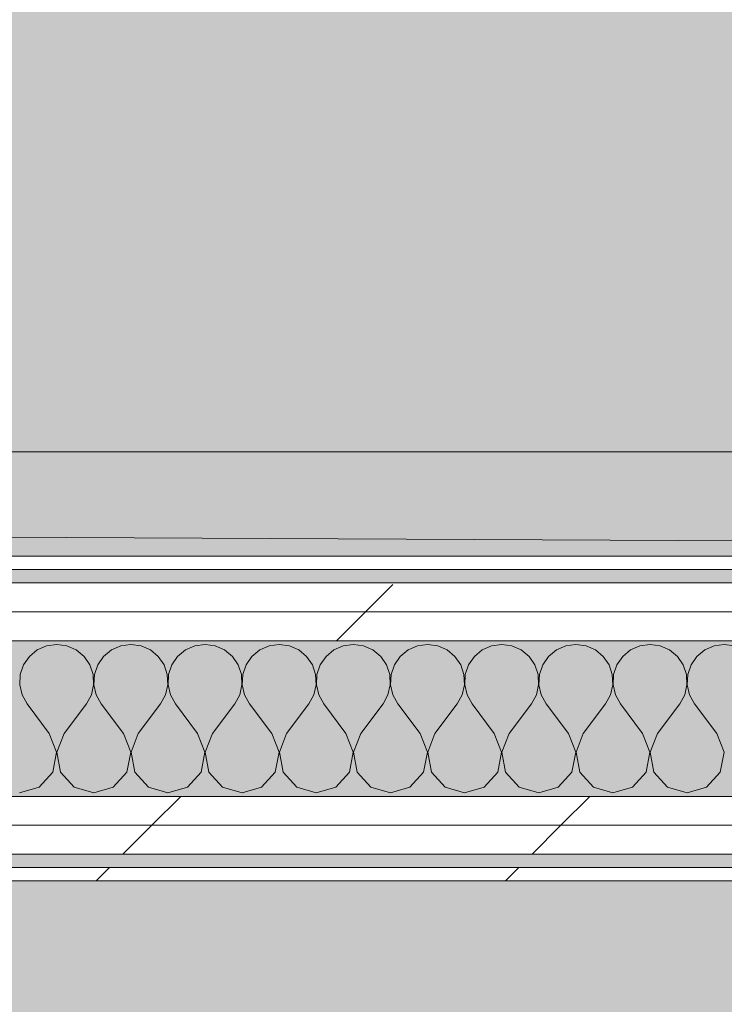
# Model space of a CAD drawing. Header units: millimetres. Extents: x -40968 to 13979, y -19284 to 4746.
# Tile 147 of 173: x -1317 to -1000, y -17332 to -16890. Entities that reach past the tile are written whole.
import ezdxf
from ezdxf.enums import TextEntityAlignment as Align

# ---------------------------------------------------------------- set-up
doc = ezdxf.new("R2010")
doc.units = ezdxf.units.MM
doc.header["$MEASUREMENT"] = 0
doc.linetypes.add('Wipeout_Contour', pattern=[1000, 0, -1000])
for name, color, linetype in [('14_PAV_Paviment existent', 7, 'Continuous'), ('Nuevo_05_AUX_Treball', 7, 'Continuous'), ('Nuevo_08_E_Envans secs', 7, 'Continuous')]:
    doc.layers.add(name, color=color, linetype=linetype)
for name, color, linetype, lineweight, true_color in [('14_PAV_Paviment existent_Pluma_Nº__102', 7, 'Continuous', 5, 0xcccccc), ('Nuevo_05_AUX_Treball_Pluma_Nº__3', 7, 'Continuous', 5, 0xa4a4a4), ('Nuevo_08_E_Envans secs_Pluma_Nº__102', 7, 'Continuous', 5, 0xcccccc), ('Nuevo_08_E_Envans secs_Pluma_Nº__171', 171, 'Continuous', 13, 0xaaaaff), ('Nuevo_08_E_Envans secs_Pluma_Nº__177', 7, 'Continuous', 15, 0xf7e046)]:
    doc.layers.add(name, color=color, linetype=linetype, lineweight=lineweight, true_color=true_color)
for name, color, linetype, lineweight in [('14_PAV_Paviment existent_Pluma_Nº__89', 7, 'Continuous', 5), ('Nuevo_08_E_Envans secs_Pluma_Nº__1', 7, 'Continuous', 5), ('Nuevo_Sellos de Zona Archicad_Pluma_Nº__1', 7, 'Continuous', 5)]:
    doc.layers.add(name, color=color, linetype=linetype, lineweight=lineweight)
doc.styles.add('Estilo_Generado_1', font='txt')
pattern_1 = [(45, (0, 0), (-183.8478, 183.8478), [195, -65]), (45, (7e-14, 183.85), (-183.8478, 183.8478), [195, -65])]

# ---------------------------------------------------------------- blocks, each defined once
blk = doc.blocks.new('Planta 2_Passadís_5_1', base_point=(-1416.7, 3400.2))
at = {"layer": 'Nuevo_05_AUX_Treball', "linetype": 'Continuous', "lineweight": 0, "true_color": 0xe5e5e5}
blk.add_hatch(color=254, dxfattribs=at).paths.add_polyline_path([(-28277.4, 3863.45), (-28277.4, 2109.55), (-1619.32, 2109.55), (-1682.64, -12338.98), (-3637.99, -12338.98), (-3641.2, -17111.12), (363.89, -17130.66), (363.89, -11988.98), (6068.89, -11988.98), (6068.89, -9207.42), (358.89, -9207.42), (358.89, 2108.94), (7332.11, 2109.55), (7331.95, 3863.45)])
at = {"layer": 'Nuevo_05_AUX_Treball_Pluma_Nº__3', "color": 253, "linetype": 'Continuous', "lineweight": 5, "true_color": 0xa4a4a4, "flags": 128}
blk.add_lwpolyline([(-28277.4, 3863.45), (-28277.4, 2109.55), (-1619.32, 2109.55), (-1682.64, -12338.98), (-3637.99, -12338.98), (-3641.2, -17111.12), (363.89, -17130.66), (363.89, -11988.98), (6068.89, -11988.98), (6068.89, -9207.42), (358.89, -9207.42), (358.89, 2108.94), (7332.11, 2109.55), (7331.95, 3863.45)], close=True, dxfattribs=at)
at = {"layer": 'Nuevo_Sellos de Zona Archicad_Pluma_Nº__1', "color": 7, "lineweight": 5, "style": 'Estilo_Generado_1'}
for tag, p in [('ROOM_NAME', (-1416.7, 3342.05)), ('ROOM_NUMBER', (-1416.7, 3117.65)), ('ROOM_AREA', (-1416.7, 2890.28))]:
    blk.add_attdef(tag, text='', height=120, dxfattribs=at).set_placement(p, align=Align.TOP_LEFT)
blk = doc.blocks.new('Forjado_2_1', base_point=(7463.44, -18947.87))
at = {"layer": '14_PAV_Paviment existent_Pluma_Nº__102', "linetype": 'Continuous', "lineweight": 0, "true_color": 0x333333}
blk.add_hatch(color=250, dxfattribs=at).paths.add_polyline_path([(7463.44, -18947.87), (7463.44, -17083.98), (-28136.2, -17083.98), (-28146.06, -18947.87)])
at = {"layer": '14_PAV_Paviment existent_Pluma_Nº__89', "color": 7, "linetype": 'Continuous', "lineweight": 5, "flags": 128}
blk.add_lwpolyline([(7463.44, -18947.87), (-28146.06, -18947.87), (-28136.2, -17083.98), (7463.44, -17083.98)], close=True, dxfattribs=at)
blk = doc.blocks.new('*X138')
at = {"layer": 'Nuevo_08_E_Envans secs_Pluma_Nº__102', "color": 254, "linetype": 'Continuous', "lineweight": 5, "true_color": 0xcccccc}
for p, q in [((-1304.55, -17171.28), (-1308.76, -17173.13)), ((-1300, -17170.64), (-1304.55, -17171.28)), ((-1295.45, -17171.28), (-1300, -17170.64)), ((-1291.24, -17173.13), (-1295.45, -17171.28)), ((-1271.22, -17171.28), (-1275.43, -17173.13)), ((-1266.67, -17170.64), (-1271.22, -17171.28)), ((-1262.11, -17171.28), (-1266.67, -17170.64)), ((-1257.9, -17173.13), (-1262.11, -17171.28)), ((-1237.89, -17171.28), (-1242.1, -17173.13)), ((-1233.33, -17170.64), (-1237.89, -17171.28)), ((-1228.78, -17171.28), (-1233.33, -17170.64)), ((-1224.57, -17173.13), (-1228.78, -17171.28)), ((-1204.55, -17171.28), (-1208.76, -17173.13)), ((-1200, -17170.64), (-1204.55, -17171.28)), ((-1195.45, -17171.28), (-1200, -17170.64)), ((-1191.24, -17173.13), (-1195.45, -17171.28)), ((-1171.22, -17171.28), (-1175.43, -17173.13)), ((-1166.67, -17170.64), (-1171.22, -17171.28)), ((-1162.11, -17171.28), (-1166.67, -17170.64)), ((-1157.9, -17173.13), (-1162.11, -17171.28)), ((-1137.89, -17171.28), (-1142.1, -17173.13)), ((-1133.33, -17170.64), (-1137.89, -17171.28)), ((-1128.78, -17171.28), (-1133.33, -17170.64)), ((-1124.57, -17173.13), (-1128.78, -17171.28)), ((-1104.55, -17171.28), (-1108.76, -17173.13)), ((-1100, -17170.64), (-1104.55, -17171.28)), ((-1095.45, -17171.28), (-1100, -17170.64)), ((-1091.24, -17173.13), (-1095.45, -17171.28)), ((-1071.22, -17171.28), (-1075.43, -17173.13)), ((-1066.67, -17170.64), (-1071.22, -17171.28)), ((-1062.11, -17171.28), (-1066.67, -17170.64)), ((-1057.9, -17173.13), (-1062.11, -17171.28)), ((-1037.89, -17171.28), (-1042.1, -17173.13)), ((-1033.33, -17170.64), (-1037.89, -17171.28)), ((-1028.78, -17171.28), (-1033.33, -17170.64)), ((-1024.57, -17173.13), (-1028.78, -17171.28)), ((-1004.55, -17171.28), (-1008.76, -17173.13)), ((-1000, -17170.64), (-1004.55, -17171.28)), ((-995.45, -17171.28), (-1000, -17170.64)), ((-1312.3, -17176.07), (-1314.91, -17179.86)), ((-1308.76, -17173.13), (-1312.3, -17176.07)), ((-1287.7, -17176.07), (-1291.24, -17173.13)), ((-1285.09, -17179.86), (-1287.7, -17176.07)), ((-1278.97, -17176.07), (-1281.57, -17179.86)), ((-1275.43, -17173.13), (-1278.97, -17176.07)), ((-1254.36, -17176.07), (-1257.9, -17173.13)), ((-1251.76, -17179.86), (-1254.36, -17176.07)), ((-1245.64, -17176.07), (-1248.24, -17179.86)), ((-1242.1, -17173.13), (-1245.64, -17176.07)), ((-1221.03, -17176.07), (-1224.57, -17173.13)), ((-1218.43, -17179.86), (-1221.03, -17176.07)), ((-1212.3, -17176.07), (-1214.91, -17179.86)), ((-1208.76, -17173.13), (-1212.3, -17176.07)), ((-1187.7, -17176.07), (-1191.24, -17173.13)), ((-1185.09, -17179.86), (-1187.7, -17176.07)), ((-1178.97, -17176.07), (-1181.57, -17179.86)), ((-1175.43, -17173.13), (-1178.97, -17176.07)), ((-1154.36, -17176.07), (-1157.9, -17173.13)), ((-1151.76, -17179.86), (-1154.36, -17176.07)), ((-1145.64, -17176.07), (-1148.24, -17179.86)), ((-1142.1, -17173.13), (-1145.64, -17176.07)), ((-1121.03, -17176.07), (-1124.57, -17173.13)), ((-1118.43, -17179.86), (-1121.03, -17176.07)), ((-1112.3, -17176.07), (-1114.91, -17179.86)), ((-1108.76, -17173.13), (-1112.3, -17176.07)), ((-1087.7, -17176.07), (-1091.24, -17173.13)), ((-1085.09, -17179.86), (-1087.7, -17176.07)), ((-1078.97, -17176.07), (-1081.57, -17179.86)), ((-1075.43, -17173.13), (-1078.97, -17176.07)), ((-1054.36, -17176.07), (-1057.9, -17173.13)), ((-1051.76, -17179.86), (-1054.36, -17176.07)), ((-1045.64, -17176.07), (-1048.24, -17179.86)), ((-1042.1, -17173.13), (-1045.64, -17176.07)), ((-1021.03, -17176.07), (-1024.57, -17173.13)), ((-1018.43, -17179.86), (-1021.03, -17176.07)), ((-1012.3, -17176.07), (-1014.91, -17179.86)), ((-1008.76, -17173.13), (-1012.3, -17176.07)), ((-1314.91, -17179.86), (-1316.38, -17184.21)), ((-1283.62, -17184.21), (-1285.09, -17179.86)), ((-1281.57, -17179.86), (-1283.04, -17184.21)), ((-1250.29, -17184.21), (-1251.76, -17179.86)), ((-1248.24, -17179.86), (-1249.71, -17184.21)), ((-1216.96, -17184.21), (-1218.43, -17179.86)), ((-1214.91, -17179.86), (-1216.38, -17184.21)), ((-1183.62, -17184.21), (-1185.09, -17179.86)), ((-1181.57, -17179.86), (-1183.04, -17184.21)), ((-1150.29, -17184.21), (-1151.76, -17179.86)), ((-1148.24, -17179.86), (-1149.71, -17184.21)), ((-1116.96, -17184.21), (-1118.43, -17179.86)), ((-1114.91, -17179.86), (-1116.38, -17184.21)), ((-1083.62, -17184.21), (-1085.09, -17179.86)), ((-1081.57, -17179.86), (-1083.04, -17184.21)), ((-1050.29, -17184.21), (-1051.76, -17179.86)), ((-1048.24, -17179.86), (-1049.71, -17184.21)), ((-1016.96, -17184.21), (-1018.43, -17179.86)), ((-1014.91, -17179.86), (-1016.38, -17184.21)), ((-1316.38, -17184.21), (-1316.6, -17188.81)), ((-1283.4, -17188.81), (-1283.62, -17184.21)), ((-1283.04, -17184.21), (-1283.27, -17188.81)), ((-1250.07, -17188.81), (-1250.29, -17184.21)), ((-1249.71, -17184.21), (-1249.93, -17188.81)), ((-1216.73, -17188.81), (-1216.96, -17184.21)), ((-1216.38, -17184.21), (-1216.6, -17188.81)), ((-1183.4, -17188.81), (-1183.62, -17184.21)), ((-1183.04, -17184.21), (-1183.27, -17188.81)), ((-1150.07, -17188.81), (-1150.29, -17184.21)), ((-1149.71, -17184.21), (-1149.93, -17188.81)), ((-1116.73, -17188.81), (-1116.96, -17184.21)), ((-1116.38, -17184.21), (-1116.6, -17188.81)), ((-1083.4, -17188.81), (-1083.62, -17184.21)), ((-1083.04, -17184.21), (-1083.27, -17188.81)), ((-1050.07, -17188.81), (-1050.29, -17184.21)), ((-1049.71, -17184.21), (-1049.93, -17188.81)), ((-1016.73, -17188.81), (-1016.96, -17184.21)), ((-1016.38, -17184.21), (-1016.6, -17188.81)), ((-1316.6, -17188.81), (-1315.56, -17193.28)), ((-1284.44, -17193.28), (-1283.4, -17188.81)), ((-1283.27, -17188.81), (-1282.23, -17193.28)), ((-1251.11, -17193.28), (-1250.07, -17188.81)), ((-1249.93, -17188.81), (-1248.89, -17193.28)), ((-1217.77, -17193.28), (-1216.73, -17188.81)), ((-1216.6, -17188.81), (-1215.56, -17193.28)), ((-1184.44, -17193.28), (-1183.4, -17188.81)), ((-1183.27, -17188.81), (-1182.23, -17193.28)), ((-1151.11, -17193.28), (-1150.07, -17188.81)), ((-1149.93, -17188.81), (-1148.89, -17193.28)), ((-1117.77, -17193.28), (-1116.73, -17188.81)), ((-1116.6, -17188.81), (-1115.56, -17193.28)), ((-1084.44, -17193.28), (-1083.4, -17188.81)), ((-1083.27, -17188.81), (-1082.23, -17193.28)), ((-1051.11, -17193.28), (-1050.07, -17188.81)), ((-1049.93, -17188.81), (-1048.89, -17193.28)), ((-1017.77, -17193.28), (-1016.73, -17188.81)), ((-1016.6, -17188.81), (-1015.56, -17193.28)), ((-1315.56, -17193.28), (-1313.33, -17197.31)), ((-1286.67, -17197.31), (-1284.44, -17193.28)), ((-1282.23, -17193.28), (-1280, -17197.31)), ((-1253.33, -17197.31), (-1251.11, -17193.28)), ((-1248.89, -17193.28), (-1246.67, -17197.31)), ((-1220, -17197.31), (-1217.77, -17193.28)), ((-1215.56, -17193.28), (-1213.33, -17197.31)), ((-1186.67, -17197.31), (-1184.44, -17193.28)), ((-1182.23, -17193.28), (-1180, -17197.31)), ((-1153.33, -17197.31), (-1151.11, -17193.28)), ((-1148.89, -17193.28), (-1146.67, -17197.31)), ((-1120, -17197.31), (-1117.77, -17193.28)), ((-1115.56, -17193.28), (-1113.33, -17197.31)), ((-1086.67, -17197.31), (-1084.44, -17193.28)), ((-1082.23, -17193.28), (-1080, -17197.31)), ((-1053.33, -17197.31), (-1051.11, -17193.28)), ((-1048.89, -17193.28), (-1046.67, -17197.31)), ((-1020, -17197.31), (-1017.77, -17193.28)), ((-1015.56, -17193.28), (-1013.33, -17197.31)), ((-1303.33, -17210.64), (-1313.33, -17197.31)), ((-1296.67, -17210.64), (-1286.67, -17197.31)), ((-1270, -17210.64), (-1280, -17197.31)), ((-1263.33, -17210.64), (-1253.33, -17197.31)), ((-1236.67, -17210.64), (-1246.67, -17197.31)), ((-1230, -17210.64), (-1220, -17197.31)), ((-1203.33, -17210.64), (-1213.33, -17197.31)), ((-1196.67, -17210.64), (-1186.67, -17197.31)), ((-1170, -17210.64), (-1180, -17197.31)), ((-1163.33, -17210.64), (-1153.33, -17197.31)), ((-1136.67, -17210.64), (-1146.67, -17197.31)), ((-1130, -17210.64), (-1120, -17197.31)), ((-1103.33, -17210.64), (-1113.33, -17197.31)), ((-1096.67, -17210.64), (-1086.67, -17197.31)), ((-1070, -17210.64), (-1080, -17197.31)), ((-1063.33, -17210.64), (-1053.33, -17197.31)), ((-1036.67, -17210.64), (-1046.67, -17197.31)), ((-1030, -17210.64), (-1020, -17197.31)), ((-1003.33, -17210.64), (-1013.33, -17197.31)), ((-1300.07, -17219.15), (-1303.33, -17210.64)), ((-1296.67, -17210.64), (-1299.93, -17219.15)), ((-1266.73, -17219.15), (-1270, -17210.64)), ((-1263.33, -17210.64), (-1266.6, -17219.15)), ((-1233.4, -17219.15), (-1236.67, -17210.64)), ((-1230, -17210.64), (-1233.27, -17219.15)), ((-1200.07, -17219.15), (-1203.33, -17210.64)), ((-1196.67, -17210.64), (-1199.93, -17219.15)), ((-1166.73, -17219.15), (-1170, -17210.64)), ((-1163.33, -17210.64), (-1166.6, -17219.15)), ((-1133.4, -17219.15), (-1136.67, -17210.64)), ((-1130, -17210.64), (-1133.27, -17219.15)), ((-1100.07, -17219.15), (-1103.33, -17210.64)), ((-1096.67, -17210.64), (-1099.93, -17219.15)), ((-1066.73, -17219.15), (-1070, -17210.64)), ((-1063.33, -17210.64), (-1066.6, -17219.15)), ((-1033.4, -17219.15), (-1036.67, -17210.64)), ((-1030, -17210.64), (-1033.27, -17219.15)), ((-1000.07, -17219.15), (-1003.33, -17210.64)), ((-1301.76, -17228.1), (-1300.07, -17219.15)), ((-1299.93, -17219.15), (-1298.24, -17228.1)), ((-1268.43, -17228.1), (-1266.73, -17219.15)), ((-1266.6, -17219.15), (-1264.91, -17228.1)), ((-1235.09, -17228.1), (-1233.4, -17219.15)), ((-1233.27, -17219.15), (-1231.57, -17228.1)), ((-1201.76, -17228.1), (-1200.07, -17219.15)), ((-1199.93, -17219.15), (-1198.24, -17228.1)), ((-1168.43, -17228.1), (-1166.73, -17219.15)), ((-1166.6, -17219.15), (-1164.91, -17228.1)), ((-1135.09, -17228.1), (-1133.4, -17219.15)), ((-1133.27, -17219.15), (-1131.57, -17228.1)), ((-1101.76, -17228.1), (-1100.07, -17219.15)), ((-1099.93, -17219.15), (-1098.24, -17228.1)), ((-1068.43, -17228.1), (-1066.73, -17219.15)), ((-1066.6, -17219.15), (-1064.91, -17228.1)), ((-1035.09, -17228.1), (-1033.4, -17219.15)), ((-1033.27, -17219.15), (-1031.57, -17228.1)), ((-1001.76, -17228.1), (-1000.07, -17219.15)), ((-1307.9, -17234.82), (-1301.76, -17228.1)), ((-1298.24, -17228.1), (-1292.1, -17234.82)), ((-1274.57, -17234.82), (-1268.43, -17228.1)), ((-1264.91, -17228.1), (-1258.76, -17234.82)), ((-1241.24, -17234.82), (-1235.09, -17228.1)), ((-1231.57, -17228.1), (-1225.43, -17234.82)), ((-1207.9, -17234.82), (-1201.76, -17228.1)), ((-1198.24, -17228.1), (-1192.1, -17234.82)), ((-1174.57, -17234.82), (-1168.43, -17228.1)), ((-1164.91, -17228.1), (-1158.76, -17234.82)), ((-1141.24, -17234.82), (-1135.09, -17228.1)), ((-1131.57, -17228.1), (-1125.43, -17234.82)), ((-1107.9, -17234.82), (-1101.76, -17228.1)), ((-1098.24, -17228.1), (-1092.1, -17234.82)), ((-1074.57, -17234.82), (-1068.43, -17228.1)), ((-1064.91, -17228.1), (-1058.76, -17234.82)), ((-1041.24, -17234.82), (-1035.09, -17228.1)), ((-1031.57, -17228.1), (-1025.43, -17234.82)), ((-1007.9, -17234.82), (-1001.76, -17228.1)), ((-1316.67, -17237.31), (-1307.9, -17234.82)), ((-1292.1, -17234.82), (-1283.33, -17237.31)), ((-1283.33, -17237.31), (-1274.57, -17234.82)), ((-1258.76, -17234.82), (-1250, -17237.31)), ((-1250, -17237.31), (-1241.24, -17234.82)), ((-1225.43, -17234.82), (-1216.67, -17237.31)), ((-1216.67, -17237.31), (-1207.9, -17234.82)), ((-1192.1, -17234.82), (-1183.33, -17237.31)), ((-1183.33, -17237.31), (-1174.57, -17234.82)), ((-1158.76, -17234.82), (-1150, -17237.31)), ((-1150, -17237.31), (-1141.24, -17234.82)), ((-1125.43, -17234.82), (-1116.67, -17237.31)), ((-1116.67, -17237.31), (-1107.9, -17234.82)), ((-1092.1, -17234.82), (-1083.33, -17237.31)), ((-1083.33, -17237.31), (-1074.57, -17234.82)), ((-1058.76, -17234.82), (-1050, -17237.31)), ((-1050, -17237.31), (-1041.24, -17234.82)), ((-1025.43, -17234.82), (-1016.67, -17237.31)), ((-1016.67, -17237.31), (-1007.9, -17234.82))]:
    blk.add_line(p, q, dxfattribs=at)
blk = doc.blocks.new('Muro_75_1', base_point=(-3784.89, -17276.98))
at = {"color": 254, "linetype": 'Wipeout_Contour', "lineweight": 0, "ltscale": 68684.661934}
blk.add_wipeout([(363.89, -17130.98), (-1556.11, -17130.98), (-1556.11, -17136.98), (363.89, -17136.98)], dxfattribs=at).dxf.layer = 'Nuevo_08_E_Envans secs'
at = {"color": 254, "linetype": 'Wipeout_Contour', "lineweight": 0, "ltscale": 69878.642159}
blk.add_wipeout([(-3759.89, -17264.98), (778.89, -17264.98), (778.89, -17251.98), (-3759.89, -17251.98)], dxfattribs=at).dxf.layer = 'Nuevo_08_E_Envans secs'
at = {"color": 254, "linetype": 'Wipeout_Contour', "lineweight": 0, "ltscale": 69948.001997}
blk.add_wipeout([(-3778.89, -17276.98), (778.89, -17276.98), (778.89, -17270.98), (-3778.89, -17270.98)], dxfattribs=at).dxf.layer = 'Nuevo_08_E_Envans secs'
at = {"layer": 'Nuevo_08_E_Envans secs_Pluma_Nº__171', "linetype": 'Continuous', "lineweight": 13, "true_color": 0xaaaaff}
h = blk.add_hatch(dxfattribs=at)
h.set_pattern_fill('Panellat_HPL_0001', color=161, style=0, pattern_type=2)
h.set_pattern_definition(pattern_1)
h.paths.add_polyline_path([(363.89, -17130.98), (-1556.11, -17130.98), (-1556.11, -17136.98), (363.89, -17136.98)])
h = blk.add_hatch(dxfattribs=at)
h.set_pattern_fill('Panellat_HPL_0001', color=161, style=0, pattern_type=2)
h.set_pattern_definition(pattern_1)
h.paths.add_polyline_path([(-3778.89, -17276.98), (778.89, -17276.98), (778.89, -17270.98), (-3778.89, -17270.98)])
at = {"layer": 'Nuevo_08_E_Envans secs_Pluma_Nº__177', "linetype": 'Continuous', "lineweight": 15, "true_color": 0xf7e046}
h = blk.add_hatch(dxfattribs=at)
h.set_pattern_fill('Panellat_HPL_0001', color=53, style=0, pattern_type=2)
h.set_pattern_definition(pattern_1)
h.paths.add_polyline_path([(-3759.89, -17264.98), (778.89, -17264.98), (778.89, -17251.98), (-3759.89, -17251.98)])
at = {"layer": 'Nuevo_08_E_Envans secs_Pluma_Nº__1', "color": 7, "linetype": 'Continuous', "lineweight": 5}
for p, q in [((-1556.11, -17136.98), (363.89, -17136.98)), ((-3759.89, -17264.98), (778.89, -17264.98)), ((-3772.89, -17270.98), (778.89, -17270.98))]:
    blk.add_line(p, q, dxfattribs=at)
at = {"layer": 'Nuevo_08_E_Envans secs_Pluma_Nº__1', "color": 7, "linetype": 'Continuous', "lineweight": 5, "flags": 128}
for points in [[(363.89, -17130.98), (-1556.11, -17130.98)], [(-3784.89, -17276.98), (778.89, -17276.98)]]:
    blk.add_lwpolyline(points, dxfattribs=at)
at = {"color": 254, "linetype": 'Wipeout_Contour', "lineweight": 0, "ltscale": 69821.735721}
blk.add_wipeout([(-3746.89, -17251.98), (778.89, -17251.98), (778.89, -17238.98), (-3746.89, -17238.98)], dxfattribs=at).dxf.layer = 'Nuevo_08_E_Envans secs'
at = {"layer": 'Nuevo_08_E_Envans secs_Pluma_Nº__177', "linetype": 'Continuous', "lineweight": 15, "true_color": 0xf7e046}
h = blk.add_hatch(dxfattribs=at)
h.set_pattern_fill('Panellat_HPL_0001', color=53, style=0, pattern_type=2)
h.set_pattern_definition(pattern_1)
h.paths.add_polyline_path([(-3746.89, -17251.98), (778.89, -17251.98), (778.89, -17238.98), (-3746.89, -17238.98)])
at = {"layer": 'Nuevo_08_E_Envans secs_Pluma_Nº__1', "color": 7, "linetype": 'Continuous', "lineweight": 5}
for p, q in [((-1581.11, -17238.98), (388.89, -17238.98)), ((-3746.89, -17251.98), (778.89, -17251.98))]:
    blk.add_line(p, q, dxfattribs=at)
at = {"layer": 'Nuevo_08_E_Envans secs', "color": 7, "lineweight": 20}
blk.add_blockref('*X138', (0, 0), dxfattribs=at)
at = {"color": 254, "linetype": 'Wipeout_Contour', "lineweight": 0, "ltscale": 68804.062973}
blk.add_wipeout([(388.89, -17155.98), (-1581.11, -17155.98), (-1581.11, -17168.98), (388.89, -17168.98)], dxfattribs=at).dxf.layer = 'Nuevo_08_E_Envans secs'
at = {"layer": 'Nuevo_08_E_Envans secs_Pluma_Nº__177', "linetype": 'Continuous', "lineweight": 15, "true_color": 0xf7e046}
h = blk.add_hatch(dxfattribs=at)
h.set_pattern_fill('Panellat_HPL_0001', color=53, style=0, pattern_type=2)
h.set_pattern_definition(pattern_1)
h.paths.add_polyline_path([(388.89, -17155.98), (-1581.11, -17155.98), (-1581.11, -17168.98), (388.89, -17168.98)])
at = {"layer": 'Nuevo_08_E_Envans secs_Pluma_Nº__1', "color": 7, "linetype": 'Continuous', "lineweight": 5}
blk.add_line((-1581.11, -17168.98), (388.89, -17168.98), dxfattribs=at)
at = {"color": 254, "linetype": 'Wipeout_Contour', "lineweight": 0, "ltscale": 68749.222587}
blk.add_wipeout([(375.89, -17142.98), (-1568.11, -17142.98), (-1568.11, -17155.98), (375.89, -17155.98)], dxfattribs=at).dxf.layer = 'Nuevo_08_E_Envans secs'
at = {"layer": 'Nuevo_08_E_Envans secs_Pluma_Nº__177', "linetype": 'Continuous', "lineweight": 15, "true_color": 0xf7e046}
h = blk.add_hatch(dxfattribs=at)
h.set_pattern_fill('Panellat_HPL_0001', color=53, style=0, pattern_type=2)
h.set_pattern_definition(pattern_1)
h.paths.add_polyline_path([(375.89, -17142.98), (-1568.11, -17142.98), (-1568.11, -17155.98), (375.89, -17155.98)])
at = {"layer": 'Nuevo_08_E_Envans secs_Pluma_Nº__1', "color": 7, "linetype": 'Continuous', "lineweight": 5}
for p, q in [((-1562.11, -17142.98), (369.89, -17142.98)), ((-1568.11, -17155.98), (375.89, -17155.98))]:
    blk.add_line(p, q, dxfattribs=at)

msp = doc.modelspace()

# ---------------------------------------------------------------- linework, layer by layer
at = {"layer": 'Nuevo_05_AUX_Treball', "color": 254, "linetype": 'Continuous', "lineweight": 0, "true_color": 0xe5e5e5, "flags": 128}
msp.add_lwpolyline([(-28277.4, 3863.45), (-28277.4, 2109.55), (-1619.32, 2109.55), (-1682.64, -12338.98), (-3637.99, -12338.98), (-3641.2, -17111.12), (363.89, -17130.66), (363.89, -11988.98), (6068.89, -11988.98), (6068.89, -9207.42), (358.89, -9207.42), (358.89, 2108.94), (7332.11, 2109.55), (7331.95, 3863.45)], close=True, dxfattribs=at)

# ---------------------------------------------------------------- block references
at = {"layer": '14_PAV_Paviment existent', "color": 7, "linetype": 'Continuous', "lineweight": 5}
msp.add_blockref('Forjado_2_1', (7463.44, -18947.87), dxfattribs=at)
at = {"layer": 'Nuevo_05_AUX_Treball', "color": 7, "linetype": 'Continuous', "lineweight": 5}
msp.add_blockref('Planta 2_Passadís_5_1', (-1416.7, 3400.2), dxfattribs=at)

# ---------------------------------------------------------------- next in the draw order: block references
at = {"layer": 'Nuevo_08_E_Envans secs', "color": 7, "lineweight": 20}
msp.add_blockref('Muro_75_1', (-3784.89, -17276.98), dxfattribs=at)

doc.saveas('drawing.dxf')
